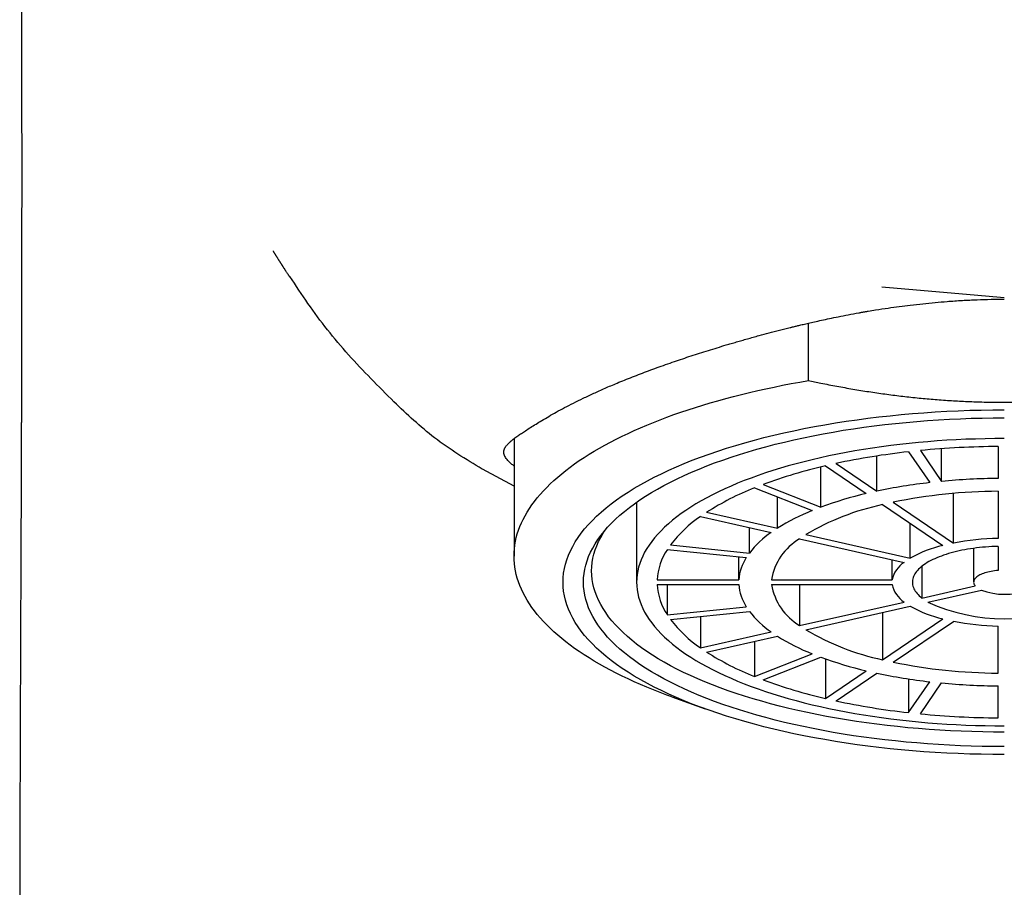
# Model space of a CAD drawing. Header units: millimetres. Extents: x 8 to 663, y 12 to 489.
# Tile 28 of 44: x 322 to 346, y 404 to 426. Entities that reach past the tile are written whole.
import ezdxf

# ---------------------------------------------------------------- set-up
doc = ezdxf.new("R2010")
doc.units = ezdxf.units.MM

msp = doc.modelspace()

# ---------------------------------------------------------------- linework, layer by layer
at = {"color": 7, "linetype": 'Continuous', "lineweight": 30}
for p, q in [((341.243, 416.783), (341.243, 418.189)), ((334.039, 415.361), (334.039, 412.485)), ((343.695, 415.04), (344.213, 414.285)), ((343.985, 415.07), (344.502, 414.315)), ((344.502, 414.315), (344.502, 415.114)), ((345.889, 415.168), (345.889, 414.387)), ((341.92, 414.753), (342.92, 414.076)), ((342.92, 414.076), (342.92, 414.937)), ((334.039, 414.2), (333.264, 414.613)), ((341.55, 413.684), (341.55, 414.668)), ((341.66, 414.694), (342.66, 414.017)), ((339.924, 414.154), (341.338, 413.602)), ((340.136, 414.237), (341.55, 413.684)), ((345.889, 414.074), (345.889, 412.921)), ((337.039, 413.805), (337.039, 411.848)), ((340.487, 413.168), (340.487, 413.934)), ((343.32, 413.805), (344.796, 412.806)), ((344.796, 412.806), (344.796, 414.021)), ((338.754, 413.559), (340.487, 413.168)), ((343.06, 413.746), (344.536, 412.748)), ((338.604, 413.457), (340.337, 413.066)), ((339.801, 412.561), (339.801, 413.187)), ((343.736, 412.435), (343.736, 413.289)), ((341.03, 412.91), (343.586, 412.333)), ((341.18, 413.012), (343.736, 412.435)), ((337.791, 412.65), (339.724, 412.448)), ((337.869, 412.764), (339.801, 412.561)), ((345.289, 412.677), (345.289, 411.848)), ((345.889, 412.725), (345.889, 412.135)), ((339.541, 411.906), (339.541, 412.467)), ((343.293, 411.906), (343.293, 412.399)), ((344.02, 412.235), (344.02, 411.46)), ((337.541, 411.906), (339.541, 411.906)), ((340.341, 411.906), (343.293, 411.906)), ((337.541, 411.789), (339.541, 411.789)), ((337.791, 411.789), (337.791, 411.045)), ((340.341, 411.789), (343.293, 411.789)), ((341.03, 411.789), (341.03, 410.785)), ((344.02, 411.46), (345.328, 411.755)), ((344.17, 411.358), (345.478, 411.653)), ((337.791, 411.045), (339.724, 411.247)), ((341.03, 410.785), (343.586, 411.362)), ((341.18, 410.684), (343.736, 411.26)), ((337.869, 410.932), (339.801, 411.134)), ((338.604, 411.009), (338.604, 410.238)), ((343.06, 411.108), (343.06, 409.949)), ((343.06, 409.949), (344.536, 410.948)), ((343.32, 409.89), (344.796, 410.889)), ((345.889, 409.621), (345.889, 410.775)), ((338.604, 410.238), (340.337, 410.629)), ((338.754, 410.137), (340.487, 410.527)), ((339.924, 410.4), (339.924, 409.541)), ((339.924, 409.541), (341.338, 410.094)), ((340.136, 409.458), (341.55, 410.011)), ((341.66, 409.971), (341.66, 409.001)), ((341.66, 409.001), (342.66, 409.678)), ((341.92, 408.943), (342.92, 409.619)), ((343.695, 409.479), (343.695, 408.655)), ((343.695, 408.655), (344.213, 409.41)), ((343.985, 408.625), (344.502, 409.38)), ((345.889, 408.527), (345.889, 409.309)), ((337.905, 409.038), (338.719, 408.745))]:
    msp.add_line(p, q, dxfattribs=at)
at = {"color": 7, "linetype": 'Continuous', "lineweight": 30, "flags": 128}
for points in [[(337.905, 409.038), (337.781, 409.084), (337.614, 409.147), (337.45, 409.211), (337.29, 409.276), (337.133, 409.343), (336.979, 409.411), (336.829, 409.48), (336.682, 409.55), (336.538, 409.621), (336.399, 409.694), (336.262, 409.767), (336.13, 409.841), (336.001, 409.916), (335.875, 409.993), (335.754, 410.07), (335.637, 410.148), (335.523, 410.227), (335.413, 410.307), (335.307, 410.388), (335.206, 410.469), (335.108, 410.551), (335.014, 410.634), (334.925, 410.718), (334.839, 410.802), (334.758, 410.887), (334.681, 410.972), (334.609, 411.058), (334.54, 411.145), (334.476, 411.232), (334.416, 411.32), (334.361, 411.408), (334.31, 411.496), (334.263, 411.585), (334.22, 411.674), (334.182, 411.763), (334.149, 411.853), (334.12, 411.943), (334.095, 412.033), (334.075, 412.123), (334.059, 412.214), (334.048, 412.304), (334.042, 412.395), (334.039, 412.485), (334.042, 412.576), (334.048, 412.667), (334.059, 412.757), (334.075, 412.848), (334.095, 412.938), (334.12, 413.028), (334.149, 413.118), (334.182, 413.207), (334.22, 413.297), (334.263, 413.386), (334.31, 413.475), (334.361, 413.563), (334.416, 413.651), (334.476, 413.739), (334.54, 413.826), (334.609, 413.912), (334.681, 413.998), (334.758, 414.084), (334.839, 414.169), (334.925, 414.253), (335.014, 414.337), (335.108, 414.42), (335.206, 414.502), (335.307, 414.583), (335.413, 414.664), (335.523, 414.744), (335.637, 414.823), (335.754, 414.901), (335.875, 414.978), (336.001, 415.054), (336.13, 415.13), (336.262, 415.204), (336.399, 415.277), (336.538, 415.35), (336.682, 415.421), (336.829, 415.491), (336.979, 415.56), (337.133, 415.628), (337.29, 415.694), (337.45, 415.76), (337.614, 415.824), (337.781, 415.887), (337.95, 415.949), (338.123, 416.009), (338.299, 416.068), (338.478, 416.126), (338.659, 416.183), (338.843, 416.238), (339.03, 416.291), (339.22, 416.343), (339.412, 416.394), (339.607, 416.444), (339.804, 416.491), (340.003, 416.538), (340.204, 416.583), (340.408, 416.626), (340.614, 416.668), (340.822, 416.708), (341.032, 416.746), (341.243, 416.783)], [(346.039, 407.628), (345.757, 407.629), (345.474, 407.634), (345.192, 407.641), (344.91, 407.651), (344.63, 407.664), (344.35, 407.68), (344.071, 407.698), (343.794, 407.72), (343.518, 407.744), (343.244, 407.772), (342.972, 407.802), (342.702, 407.834), (342.434, 407.87), (342.169, 407.908), (341.906, 407.949), (341.647, 407.993), (341.39, 408.039), (341.136, 408.088), (340.886, 408.139), (340.639, 408.193), (340.396, 408.25), (340.157, 408.309), (339.922, 408.37), (339.691, 408.434), (339.465, 408.5), (339.243, 408.568), (339.025, 408.639), (338.813, 408.712), (338.605, 408.787), (338.403, 408.864), (338.205, 408.943), (338.013, 409.024), (337.827, 409.107), (337.646, 409.192), (337.471, 409.279), (337.302, 409.367), (337.139, 409.457), (336.982, 409.549), (336.831, 409.643), (336.686, 409.738), (336.548, 409.834), (336.416, 409.932), (336.291, 410.031), (336.173, 410.131), (336.061, 410.233), (335.957, 410.335), (335.859, 410.439), (335.768, 410.544), (335.684, 410.649), (335.607, 410.755), (335.538, 410.863), (335.475, 410.97), (335.42, 411.079), (335.372, 411.188), (335.332, 411.297), (335.298, 411.407), (335.273, 411.517), (335.254, 411.627), (335.243, 411.737), (335.239, 411.848), (335.243, 411.958), (335.254, 412.068), (335.273, 412.179), (335.298, 412.289), (335.332, 412.398), (335.372, 412.508), (335.42, 412.617), (335.475, 412.725), (335.538, 412.833), (335.607, 412.94), (335.684, 413.046), (335.768, 413.152), (335.859, 413.256), (335.957, 413.36), (336.061, 413.463), (336.173, 413.564), (336.291, 413.664), (336.416, 413.763), (336.548, 413.861), (336.686, 413.958), (336.831, 414.053), (336.982, 414.146), (337.139, 414.238), (337.302, 414.328), (337.471, 414.417), (337.646, 414.503), (337.827, 414.588), (338.013, 414.671), (338.205, 414.752), (338.403, 414.832), (338.605, 414.909), (338.813, 414.984), (339.025, 415.056), (339.243, 415.127), (339.465, 415.196), (339.691, 415.262), (339.922, 415.325), (340.157, 415.387), (340.396, 415.446), (340.639, 415.502), (340.886, 415.556), (341.136, 415.608), (341.39, 415.656), (341.647, 415.703), (341.906, 415.746), (342.169, 415.787), (342.434, 415.825), (342.702, 415.861), (342.972, 415.894), (343.244, 415.924), (343.518, 415.951), (343.794, 415.975), (344.071, 415.997), (344.35, 416.016), (344.63, 416.031), (344.91, 416.044), (345.192, 416.055), (345.474, 416.062), (345.757, 416.066), (346.039, 416.068)], [(346.039, 407.823), (345.77, 407.824), (345.5, 407.829), (345.231, 407.836), (344.963, 407.845), (344.695, 407.858), (344.428, 407.873), (344.162, 407.891), (343.898, 407.911), (343.635, 407.934), (343.373, 407.96), (343.114, 407.989), (342.856, 408.02), (342.601, 408.054), (342.348, 408.09), (342.098, 408.129), (341.85, 408.171), (341.605, 408.215), (341.363, 408.262), (341.125, 408.311), (340.889, 408.362), (340.658, 408.416), (340.43, 408.472), (340.205, 408.531), (339.985, 408.592), (339.769, 408.655), (339.557, 408.72), (339.35, 408.787), (339.147, 408.857), (338.949, 408.928), (338.756, 409.002), (338.568, 409.077), (338.385, 409.155), (338.207, 409.234), (338.035, 409.315), (337.868, 409.398), (337.706, 409.482), (337.551, 409.568), (337.401, 409.656), (337.257, 409.745), (337.119, 409.835), (336.988, 409.927), (336.862, 410.021), (336.743, 410.115), (336.63, 410.211), (336.523, 410.308), (336.423, 410.405), (336.33, 410.504), (336.243, 410.604), (336.163, 410.705), (336.09, 410.806), (336.024, 410.908), (335.964, 411.011), (335.912, 411.114), (335.866, 411.218), (335.827, 411.322), (335.796, 411.427), (335.771, 411.532), (335.753, 411.637), (335.743, 411.742), (335.739, 411.848), (335.743, 411.953), (335.753, 412.058), (335.771, 412.163), (335.796, 412.268), (335.827, 412.373), (335.866, 412.477), (335.912, 412.581), (335.964, 412.684), (336.024, 412.787), (336.09, 412.889), (336.163, 412.991), (336.243, 413.091), (336.33, 413.191), (336.423, 413.29), (336.523, 413.388), (336.63, 413.485), (336.743, 413.58), (336.862, 413.675), (336.988, 413.768), (337.119, 413.86), (337.257, 413.95), (337.401, 414.04), (337.551, 414.127), (337.706, 414.213), (337.868, 414.298), (338.035, 414.38), (338.207, 414.461), (338.385, 414.541), (338.568, 414.618), (338.756, 414.693), (338.949, 414.767), (339.147, 414.838), (339.35, 414.908), (339.557, 414.975), (339.769, 415.041), (339.985, 415.104), (340.205, 415.164), (340.43, 415.223), (340.658, 415.279), (340.889, 415.333), (341.125, 415.384), (341.363, 415.434), (341.605, 415.48), (341.85, 415.524), (342.098, 415.566), (342.348, 415.605), (342.601, 415.641), (342.856, 415.675), (343.114, 415.706), (343.373, 415.735), (343.635, 415.761), (343.898, 415.784), (344.162, 415.805), (344.428, 415.823), (344.695, 415.838), (344.963, 415.85), (345.231, 415.86), (345.5, 415.867), (345.77, 415.871), (346.039, 415.872)], [(346.039, 415.364), (345.804, 415.363), (345.568, 415.359), (345.333, 415.353), (345.099, 415.345), (344.865, 415.334), (344.631, 415.321), (344.399, 415.305), (344.168, 415.287), (343.938, 415.267), (343.71, 415.244), (343.483, 415.219), (343.258, 415.192), (343.035, 415.163), (342.814, 415.131), (342.595, 415.097), (342.379, 415.06), (342.165, 415.022), (341.953, 414.981), (341.745, 414.938), (341.539, 414.893), (341.337, 414.846), (341.138, 414.797), (340.942, 414.746), (340.749, 414.693), (340.56, 414.638), (340.375, 414.581), (340.194, 414.522), (340.017, 414.461), (339.844, 414.398), (339.675, 414.334), (339.511, 414.268), (339.351, 414.201), (339.196, 414.131), (339.045, 414.061), (338.899, 413.988), (338.758, 413.915), (338.622, 413.839), (338.491, 413.763), (338.366, 413.685), (338.245, 413.606), (338.13, 413.526), (338.02, 413.444), (337.916, 413.362), (337.817, 413.278), (337.724, 413.193), (337.637, 413.108), (337.556, 413.021), (337.48, 412.934), (337.41, 412.846), (337.346, 412.758), (337.288, 412.669), (337.236, 412.579), (337.19, 412.488), (337.15, 412.398), (337.116, 412.307), (337.089, 412.215), (337.067, 412.124), (337.052, 412.032), (337.042, 411.94), (337.039, 411.848), (337.042, 411.756), (337.052, 411.664), (337.067, 411.572), (337.089, 411.48), (337.116, 411.389), (337.15, 411.298), (337.19, 411.207), (337.236, 411.117), (337.288, 411.027), (337.346, 410.937), (337.41, 410.849), (337.48, 410.761), (337.556, 410.674), (337.637, 410.587), (337.724, 410.502), (337.817, 410.417), (337.916, 410.334), (338.02, 410.251), (338.13, 410.17), (338.245, 410.089), (338.366, 410.01), (338.491, 409.932), (338.622, 409.856), (338.758, 409.781), (338.899, 409.707), (339.045, 409.635), (339.196, 409.564), (339.351, 409.495), (339.511, 409.427), (339.675, 409.361), (339.844, 409.297), (340.017, 409.234), (340.194, 409.174), (340.375, 409.115), (340.56, 409.058), (340.749, 409.003), (340.942, 408.95), (341.138, 408.898), (341.337, 408.849), (341.539, 408.802), (341.745, 408.757), (341.953, 408.714), (342.165, 408.674), (342.379, 408.635), (342.595, 408.599), (342.814, 408.565), (343.035, 408.533), (343.258, 408.503), (343.483, 408.476), (343.71, 408.451), (343.938, 408.428), (344.168, 408.408), (344.399, 408.39), (344.631, 408.374), (344.865, 408.361), (345.099, 408.35), (345.333, 408.342), (345.568, 408.336), (345.804, 408.332), (346.039, 408.331)], [(346.039, 408.177), (345.775, 408.179), (345.511, 408.183), (345.247, 408.19), (344.984, 408.199), (344.721, 408.211), (344.459, 408.226), (344.199, 408.243), (343.939, 408.264), (343.682, 408.286), (343.425, 408.312), (343.171, 408.34), (342.918, 408.371), (342.668, 408.404), (342.42, 408.44), (342.174, 408.478), (341.931, 408.519), (341.691, 408.562), (341.454, 408.608), (341.22, 408.656), (340.989, 408.706), (340.762, 408.759), (340.538, 408.814), (340.319, 408.871), (340.103, 408.931), (339.891, 408.993), (339.683, 409.057), (339.48, 409.123), (339.281, 409.191), (339.087, 409.261), (338.898, 409.333), (338.713, 409.407), (338.534, 409.483), (338.359, 409.561), (338.19, 409.64), (338.026, 409.721), (337.868, 409.804), (337.716, 409.889), (337.569, 409.974), (337.428, 410.062), (337.292, 410.151), (337.163, 410.241), (337.04, 410.332), (336.923, 410.425), (336.813, 410.519), (336.708, 410.614), (336.61, 410.71), (336.519, 410.806), (336.434, 410.904), (336.355, 411.003), (336.283, 411.102), (336.218, 411.203), (336.16, 411.303), (336.108, 411.405), (336.064, 411.506), (336.026, 411.609), (335.995, 411.711), (335.97, 411.814), (335.953, 411.917), (335.943, 412.02), (335.939, 412.124), (335.943, 412.227), (335.953, 412.33), (335.97, 412.433), (335.995, 412.536), (336.026, 412.639), (336.064, 412.741), (336.108, 412.843), (336.16, 412.944), (336.218, 413.045), (336.262, 413.114)], [(345.889, 412.725), (345.812, 412.722), (345.735, 412.719), (345.659, 412.714), (345.583, 412.708), (345.507, 412.702), (345.432, 412.694), (345.358, 412.686), (345.285, 412.676), (345.212, 412.665), (345.141, 412.654), (345.07, 412.641), (345.001, 412.628), (344.933, 412.613), (344.866, 412.598), (344.801, 412.582), (344.737, 412.565), (344.675, 412.547), (344.614, 412.528), (344.555, 412.508), (344.498, 412.488), (344.442, 412.467), (344.389, 412.445), (344.337, 412.423), (344.288, 412.399), (344.24, 412.375), (344.195, 412.351), (344.151, 412.326), (344.11, 412.3), (344.072, 412.274), (344.035, 412.247), (344.001, 412.22), (343.97, 412.193), (343.941, 412.165), (343.914, 412.136), (343.89, 412.107), (343.868, 412.078), (343.849, 412.049), (343.833, 412.02), (343.819, 411.99), (343.808, 411.96), (343.799, 411.93), (343.793, 411.9), (343.79, 411.869), (343.789, 411.839), (343.791, 411.809), (343.796, 411.779), (343.804, 411.749), (343.814, 411.719), (343.826, 411.689), (343.842, 411.659), (343.86, 411.63), (343.88, 411.601), (343.903, 411.572), (343.929, 411.543), (343.957, 411.515), (343.987, 411.487), (344.02, 411.46)], [(345.889, 412.135), (345.845, 412.131), (345.802, 412.126), (345.759, 412.12), (345.718, 412.112), (345.677, 412.104), (345.638, 412.095), (345.601, 412.085), (345.565, 412.075), (345.531, 412.063), (345.498, 412.051), (345.468, 412.038), (345.44, 412.024), (345.414, 412.009), (345.39, 411.994), (345.368, 411.979), (345.349, 411.963), (345.333, 411.946), (345.319, 411.929), (345.308, 411.912), (345.299, 411.895), (345.293, 411.877), (345.29, 411.859), (345.289, 411.842), (345.292, 411.824), (345.297, 411.806), (345.304, 411.789), (345.315, 411.772), (345.328, 411.755)]]:
    msp.add_lwpolyline(points, dxfattribs=at)
at = {"color": 7, "linetype": 'Continuous', "lineweight": 30}
for centre, radius, start, end in [((345.643, 397.373), 17.774, 96.2942, 102.0926), ((346.026, 393.952), 21.217, 90.3686, 95.5208), ((344.428, 402.692), 12.317, 102.9862, 110.3932), ((345.736, 400.776), 13.594, 96.4332, 101.9535), ((346.029, 398.161), 16.227, 90.4921, 95.3974), ((342.462, 407.724), 6.914, 111.5391, 122.4323), ((345.969, 400.91), 13.164, 90.3464, 101.6073), ((344.806, 404.844), 9.421, 103.1642, 110.2152), ((343.303, 408.691), 5.289, 111.802, 122.1693), ((344.372, 407.614), 6.271, 102.0774, 120.6069), ((340.384, 410.835), 3.169, 124.154, 142.504), ((341.713, 411.071), 2.425, 124.5993, 142.0587), ((341.757, 411.673), 1.435, 120.458, 170.6601), ((346.003, 406.553), 6.369, 91.0271, 100.9267), ((339.047, 411.813), 1.509, 146.297, 176.4617), ((345.229, 409.796), 3.032, 103.1979, 119.4863), ((340.691, 411.82), 1.154, 147.027, 175.7317), ((343.965, 411.76), 0.687, 123.4117, 167.7065), ((339.047, 411.882), 1.509, 183.5383, 213.703), ((340.691, 411.875), 1.154, 184.2683, 212.973), ((341.766, 412.028), 1.444, 189.5178, 239.364), ((343.97, 411.939), 0.694, 192.5193, 236.3625), ((346.039, 413.152), 1.601, 249.4686, 290.5314), ((345.237, 413.922), 3.056, 240.5775, 256.7382), ((346.039, 415.447), 4.496, 245.4313, 294.5687), ((340.384, 412.861), 3.169, 217.496, 235.846), ((341.713, 412.625), 2.425, 217.9413, 235.4007), ((344.385, 416.114), 6.306, 239.4444, 257.8713), ((346.005, 417.158), 6.384, 259.0852, 268.961), ((343.303, 415.004), 5.289, 237.8307, 248.198), ((342.462, 415.972), 6.914, 237.5677, 248.4609), ((344.806, 418.852), 9.421, 249.7848, 256.8358), ((345.971, 422.808), 13.187, 258.4022, 269.644), ((344.428, 421.003), 12.317, 249.6068, 257.0138), ((345.736, 422.919), 13.594, 258.0465, 263.5668), ((346.029, 425.535), 16.227, 264.6026, 269.5079), ((345.643, 426.322), 17.774, 257.9074, 263.7058), ((346.026, 429.743), 21.217, 264.4792, 269.6314)]:
    msp.add_arc(centre, radius, start, end, dxfattribs=at)
for points, knots in [([(321.94, 434.649), (321.94, 434.571), (321.942, 434.418), (321.944, 434.193), (321.946, 433.977), (321.947, 433.77), (321.949, 433.572), (321.95, 433.383), (321.952, 433.208), (321.953, 433.046), (321.954, 432.897), (321.955, 432.755), (321.956, 432.622), (321.957, 432.496), (321.957, 432.375), (321.958, 432.258), (321.959, 432.148), (321.96, 432.046), (321.96, 431.954), (321.961, 431.871), (321.961, 431.798), (321.962, 431.725), (321.962, 431.652), (321.962, 431.574), (321.963, 431.497), (321.963, 431.433), (321.964, 431.382), (321.964, 431.346), (321.964, 431.314), (321.964, 431.287), (321.964, 431.266), (321.964, 431.248), (321.965, 431.228), (321.965, 431.199), (321.965, 431.16), (321.965, 431.11), (321.965, 431.052), (321.966, 430.986), (321.966, 430.911), (321.967, 430.828), (321.967, 430.738), (321.968, 430.642), (321.968, 430.543), (321.969, 430.439), (321.969, 430.32), (321.97, 430.185), (321.971, 430.031), (321.971, 429.901), (321.972, 429.795), (321.972, 429.717), (321.973, 429.642), (321.973, 429.575), (321.973, 429.52), (321.973, 429.476), (321.973, 429.443), (321.974, 429.417), (321.974, 429.395), (321.974, 429.375), (321.974, 429.351), (321.974, 429.32), (321.974, 429.28), (321.974, 429.232), (321.975, 429.178), (321.975, 429.119), (321.975, 429.055), (321.975, 428.988), (321.976, 428.921), (321.976, 428.856), (321.976, 428.791), (321.976, 428.693), (321.977, 428.563), (321.977, 428.417), (321.978, 428.294), (321.978, 428.191), (321.979, 428.093), (321.979, 428.003), (321.979, 427.927), (321.979, 427.865), (321.98, 427.816), (321.98, 427.77), (321.98, 427.734), (321.98, 427.707), (321.98, 427.687), (321.98, 427.665), (321.98, 427.637), (321.98, 427.604), (321.98, 427.567), (321.98, 427.526), (321.981, 427.482), (321.981, 427.437), (321.981, 427.395), (321.981, 427.337), (321.981, 427.267), (321.981, 427.192), (321.982, 427.128), (321.982, 427.07), (321.982, 427.021), (321.982, 426.981), (321.982, 426.953), (321.982, 426.929), (321.982, 426.911), (321.982, 426.897), (321.982, 426.882), (321.982, 426.861), (321.982, 426.834), (321.982, 426.8), (321.983, 426.759), (321.983, 426.712), (321.983, 426.659), (321.983, 426.601), (321.983, 426.539), (321.983, 426.481), (321.983, 426.428), (321.984, 426.38), (321.984, 426.331), (321.984, 426.28), (321.984, 426.228), (321.984, 426.184), (321.984, 426.151), (321.984, 426.132), (321.984, 426.118), (321.984, 426.107), (321.984, 426.097), (321.984, 426.084), (321.984, 426.066), (321.984, 426.043), (321.984, 426.014), (321.984, 425.98), (321.985, 425.927), (321.985, 425.858), (321.985, 425.777), (321.985, 425.703), (321.985, 425.635), (321.985, 425.57), (321.985, 425.516), (321.985, 425.472), (321.986, 425.44), (321.986, 425.409), (321.986, 425.382), (321.986, 425.362), (321.986, 425.346), (321.986, 425.33), (321.986, 425.31), (321.986, 425.285), (321.986, 425.255), (321.986, 425.219), (321.986, 425.179), (321.986, 425.064), (321.986, 424.945), (321.987, 424.823), (321.987, 424.773), (321.987, 424.727), (321.987, 424.688), (321.987, 424.659), (321.987, 424.638), (321.987, 424.623), (321.987, 424.606), (321.987, 424.585), (321.987, 424.544), (321.987, 424.485), (321.987, 424.411), (321.987, 424.337), (321.987, 424.261), (321.987, 424.198), (321.987, 424.146), (321.987, 424.108), (321.988, 424.069), (321.988, 424.032), (321.988, 423.998), (321.988, 423.97), (321.988, 423.949), (321.988, 423.933), (321.988, 423.919), (321.988, 423.903), (321.988, 423.881), (321.988, 423.853), (321.988, 423.82), (321.988, 423.782), (321.988, 423.724), (321.988, 423.65), (321.988, 423.559), (321.988, 423.471), (321.988, 423.386), (321.988, 423.318), (321.988, 423.264), (321.988, 423.224), (321.988, 423.186), (321.988, 423.146), (321.988, 423.098), (321.988, 423.044), (321.988, 422.984), (321.988, 422.911), (321.988, 422.825), (321.989, 422.75), (321.989, 422.695), (321.989, 422.665), (321.989, 422.639), (321.989, 422.617), (321.989, 422.6), (321.989, 422.585), (321.989, 422.569), (321.989, 422.55), (321.989, 422.525), (321.989, 422.495), (321.989, 422.462), (321.989, 422.403), (321.989, 422.321), (321.989, 422.22), (321.989, 422.125), (321.989, 422.051), (321.989, 421.997), (321.989, 421.962), (321.989, 421.934), (321.989, 421.909), (321.989, 421.882), (321.989, 421.847), (321.989, 421.803), (321.989, 421.75), (321.989, 421.692), (321.989, 421.637), (321.989, 421.588), (321.989, 421.545), (321.989, 421.501), (321.989, 421.456), (321.989, 421.411), (321.989, 421.372), (321.989, 421.339), (321.989, 421.314), (321.989, 421.291), (321.989, 421.265), (321.989, 421.233), (321.989, 421.196), (321.989, 421.155), (321.989, 421.114), (321.989, 421.074), (321.989, 421.038), (321.988, 421.01), (321.988, 420.99), (321.988, 420.974), (321.988, 420.956), (321.988, 420.932), (321.988, 420.904), (321.988, 420.874), (321.988, 420.839), (321.988, 420.798), (321.988, 420.754), (321.988, 420.716), (321.988, 420.686), (321.988, 420.665), (321.988, 420.648), (321.988, 420.628), (321.988, 420.602), (321.988, 420.569), (321.988, 420.53), (321.988, 420.487), (321.988, 420.445), (321.988, 420.411), (321.988, 420.385), (321.988, 420.367), (321.988, 420.351), (321.988, 420.335), (321.988, 420.313), (321.988, 420.281), (321.988, 420.243), (321.988, 420.204), (321.988, 420.169), (321.988, 420.138), (321.988, 420.113), (321.988, 420.091), (321.988, 420.069), (321.988, 420.041), (321.988, 420.009), (321.988, 419.974), (321.988, 419.938), (321.988, 419.904), (321.988, 419.872), (321.988, 419.842), (321.988, 419.816), (321.988, 419.794), (321.988, 419.775), (321.988, 419.754), (321.988, 419.724), (321.987, 419.686), (321.987, 419.641), (321.987, 419.592), (321.987, 419.545), (321.987, 419.505), (321.987, 419.475), (321.987, 419.452), (321.987, 419.431), (321.987, 419.407), (321.987, 419.381), (321.987, 419.35), (321.987, 419.315), (321.987, 419.275), (321.987, 419.236), (321.987, 419.202), (321.987, 419.176), (321.987, 419.152), (321.987, 419.129), (321.987, 419.084), (321.987, 419.019), (321.987, 418.935), (321.986, 418.855), (321.986, 418.78), (321.986, 418.707), (321.986, 418.631), (321.986, 418.549), (321.986, 418.481), (321.986, 418.427), (321.986, 418.391), (321.986, 418.356), (321.986, 418.321), (321.986, 418.282), (321.985, 418.239), (321.985, 418.196), (321.985, 418.158), (321.985, 418.125), (321.985, 418.096), (321.985, 418.072), (321.985, 418.05), (321.985, 418.026), (321.985, 417.996), (321.985, 417.959), (321.985, 417.92), (321.985, 417.884), (321.985, 417.853), (321.985, 417.826), (321.985, 417.803), (321.985, 417.779), (321.985, 417.75), (321.984, 417.718), (321.984, 417.683), (321.984, 417.647), (321.984, 417.61), (321.984, 417.574), (321.984, 417.538), (321.984, 417.508), (321.984, 417.476), (321.984, 417.438), (321.984, 417.39), (321.984, 417.335), (321.984, 417.28), (321.983, 417.231), (321.983, 417.19), (321.983, 417.154), (321.983, 417.118), (321.983, 417.078), (321.983, 417.034), (321.983, 416.989), (321.983, 416.941), (321.983, 416.892), (321.983, 416.843), (321.982, 416.794), (321.982, 416.752), (321.982, 416.715), (321.982, 416.675), (321.982, 416.628), (321.982, 416.576), (321.982, 416.525), (321.982, 416.478), (321.982, 416.438), (321.981, 416.408), (321.981, 416.383), (321.981, 416.359), (321.981, 416.331), (321.981, 416.297), (321.981, 416.263), (321.981, 416.23), (321.981, 416.2), (321.981, 416.174), (321.981, 416.151), (321.981, 416.133), (321.981, 416.115), (321.981, 416.086), (321.98, 416.046), (321.98, 415.994), (321.98, 415.942), (321.98, 415.891), (321.98, 415.842), (321.98, 415.793), (321.98, 415.742), (321.979, 415.688), (321.979, 415.631), (321.979, 415.57), (321.979, 415.513), (321.979, 415.462), (321.979, 415.419), (321.979, 415.386), (321.978, 415.36), (321.978, 415.34), (321.978, 415.316), (321.978, 415.278), (321.978, 415.228), (321.978, 415.172), (321.978, 415.126), (321.978, 415.086), (321.977, 415.043), (321.977, 414.991), (321.977, 414.927), (321.977, 414.861), (321.977, 414.797), (321.976, 414.74), (321.976, 414.685), (321.976, 414.634), (321.976, 414.586), (321.976, 414.542), (321.976, 414.496), (321.975, 414.451), (321.975, 414.408), (321.975, 414.369), (321.975, 414.336), (321.975, 414.306), (321.975, 414.273), (321.975, 414.236), (321.975, 414.197), (321.974, 414.161), (321.974, 414.128), (321.974, 414.098), (321.974, 414.071), (321.974, 414.043), (321.974, 414.01), (321.974, 413.977), (321.974, 413.945), (321.974, 413.914), (321.973, 413.879), (321.973, 413.845), (321.973, 413.808), (321.973, 413.771), (321.973, 413.732), (321.973, 413.695), (321.973, 413.658), (321.972, 413.62), (321.972, 413.579), (321.972, 413.533), (321.972, 413.485), (321.972, 413.439), (321.972, 413.398), (321.971, 413.363), (321.971, 413.333), (321.971, 413.307), (321.971, 413.282), (321.971, 413.254), (321.971, 413.219), (321.971, 413.172), (321.97, 413.116), (321.97, 413.061), (321.97, 413.014), (321.97, 412.968), (321.97, 412.916), (321.969, 412.859), (321.969, 412.804), (321.969, 412.752), (321.969, 412.707), (321.969, 412.664), (321.969, 412.63), (321.968, 412.604), (321.968, 412.583), (321.968, 412.56), (321.968, 412.532), (321.968, 412.495), (321.968, 412.453), (321.968, 412.408), (321.968, 412.368), (321.967, 412.334), (321.967, 412.3), (321.967, 412.262), (321.967, 412.214), (321.967, 412.157), (321.966, 412.096), (321.966, 412.036), (321.966, 411.986), (321.966, 411.944), (321.966, 411.91), (321.966, 411.874), (321.965, 411.837), (321.965, 411.797), (321.965, 411.757), (321.965, 411.718), (321.965, 411.684), (321.965, 411.655), (321.965, 411.628), (321.964, 411.601), (321.964, 411.57), (321.964, 411.535), (321.964, 411.487), (321.964, 411.429), (321.963, 411.362), (321.963, 411.297), (321.963, 411.245), (321.963, 411.202), (321.963, 411.167), (321.962, 411.13), (321.962, 411.09), (321.962, 411.048), (321.962, 411.009), (321.962, 410.975), (321.962, 410.947), (321.962, 410.922), (321.962, 410.897), (321.961, 410.869), (321.961, 410.836), (321.961, 410.791), (321.961, 410.735), (321.961, 410.668), (321.96, 410.602), (321.96, 410.544), (321.96, 410.494), (321.96, 410.45), (321.96, 410.402), (321.959, 410.353), (321.959, 410.307), (321.959, 410.268), (321.959, 410.236), (321.959, 410.207), (321.959, 410.179), (321.959, 410.143), (321.958, 410.097), (321.958, 410.042), (321.958, 409.985), (321.958, 409.929), (321.957, 409.876), (321.957, 409.828), (321.957, 409.785), (321.957, 409.749), (321.957, 409.716), (321.957, 409.684), (321.957, 409.649), (321.956, 409.613), (321.956, 409.579), (321.956, 409.546), (321.956, 409.515), (321.956, 409.485), (321.956, 409.456), (321.956, 409.419), (321.956, 409.374), (321.955, 409.32), (321.955, 409.262), (321.955, 409.206), (321.955, 409.155), (321.955, 409.112), (321.954, 409.073), (321.954, 409.034), (321.954, 408.99), (321.954, 408.936), (321.954, 408.875), (321.954, 408.813), (321.953, 408.758), (321.953, 408.71), (321.953, 408.67), (321.953, 408.629), (321.953, 408.588), (321.953, 408.543), (321.952, 408.499), (321.952, 408.457), (321.952, 408.419), (321.952, 408.383), (321.952, 408.345), (321.952, 408.302), (321.952, 408.252), (321.951, 408.197), (321.951, 408.14), (321.951, 408.085), (321.951, 408.034), (321.951, 407.987), (321.951, 407.945), (321.95, 407.905), (321.95, 407.865), (321.95, 407.82), (321.95, 407.772), (321.95, 407.721), (321.95, 407.665), (321.949, 407.606), (321.949, 407.546), (321.949, 407.487), (321.949, 407.43), (321.949, 407.37), (321.949, 407.284), (321.948, 407.171), (321.948, 407.035), (321.947, 406.901), (321.947, 406.773), (321.947, 406.646), (321.946, 406.52), (321.946, 406.417), (321.946, 406.337), (321.946, 406.282), (321.946, 406.223), (321.946, 406.163), (321.945, 406.102), (321.945, 406.042), (321.945, 405.996), (321.945, 405.962), (321.945, 405.939), (321.945, 405.915), (321.945, 405.891), (321.945, 405.867), (321.945, 405.844), (321.945, 405.815), (321.945, 405.782), (321.945, 405.744), (321.945, 405.707), (321.944, 405.652), (321.944, 405.577), (321.944, 405.485), (321.944, 405.393), (321.944, 405.302), (321.944, 405.212), (321.943, 405.136), (321.943, 405.071), (321.943, 405.017), (321.943, 404.96), (321.943, 404.905), (321.943, 404.849), (321.943, 404.793), (321.943, 404.721), (321.943, 404.636), (321.943, 404.544), (321.942, 404.453), (321.942, 404.363), (321.942, 404.269), (321.942, 404.175), (321.942, 404.08), (321.942, 403.986), (321.942, 403.892), (321.942, 403.798), (321.942, 403.704), (321.942, 403.61), (321.941, 403.517), (321.941, 403.423), (321.941, 403.33), (321.941, 403.252), (321.941, 403.189), (321.941, 403.142), (321.941, 403.095), (321.941, 403.049), (321.941, 403.003), (321.941, 402.958), (321.941, 402.917), (321.941, 402.882), (321.941, 402.853), (321.941, 402.824), (321.941, 402.795), (321.941, 402.771), (321.941, 402.751), (321.941, 402.735), (321.941, 402.719), (321.941, 402.7), (321.941, 402.674), (321.941, 402.638), (321.941, 402.612), (321.941, 402.597)], [0, 0, 0, 0, 0.007318, 0.014354, 0.021106, 0.027576, 0.033761, 0.039661, 0.045276, 0.050172, 0.054827, 0.05924, 0.063413, 0.067343, 0.071031, 0.074777, 0.078234, 0.081402, 0.08428, 0.086868, 0.089165, 0.091172, 0.093617, 0.096042, 0.098462, 0.100878, 0.102062, 0.103232, 0.104247, 0.105065, 0.105686, 0.106214, 0.106835, 0.107555, 0.108883, 0.110455, 0.112269, 0.114325, 0.116675, 0.119277, 0.122118, 0.1251, 0.128207, 0.131437, 0.134792, 0.139363, 0.144146, 0.149143, 0.151573, 0.154051, 0.15647, 0.158581, 0.160374, 0.161623, 0.16265, 0.163468, 0.164131, 0.164675, 0.165343, 0.166353, 0.167604, 0.169096, 0.17083, 0.172651, 0.174678, 0.176802, 0.178888, 0.180938, 0.182951, 0.184928, 0.190172, 0.195136, 0.198511, 0.201742, 0.2048, 0.207623, 0.210209, 0.211878, 0.213431, 0.214867, 0.216153, 0.216833, 0.21741, 0.218022, 0.218881, 0.21999, 0.221106, 0.222395, 0.223822, 0.225215, 0.226551, 0.22783, 0.230619, 0.23309, 0.234835, 0.236643, 0.238527, 0.239442, 0.240363, 0.241128, 0.241686, 0.242035, 0.242477, 0.243119, 0.24397, 0.245028, 0.246295, 0.24777, 0.249446, 0.251261, 0.253203, 0.255273, 0.256698, 0.258177, 0.259712, 0.261301, 0.262945, 0.264597, 0.265408, 0.266019, 0.26643, 0.266697, 0.267022, 0.267422, 0.267896, 0.268671, 0.269588, 0.270646, 0.271832, 0.274575, 0.277099, 0.279403, 0.281487, 0.283474, 0.285536, 0.286535, 0.287551, 0.28857, 0.289422, 0.290056, 0.29048, 0.290925, 0.291539, 0.292323, 0.293278, 0.294402, 0.295685, 0.297001, 0.305186, 0.306806, 0.30842, 0.309891, 0.311105, 0.312061, 0.312631, 0.313042, 0.31349, 0.314155, 0.315038, 0.317376, 0.319682, 0.32195, 0.324272, 0.326765, 0.327917, 0.329101, 0.330319, 0.331557, 0.332641, 0.333501, 0.33416, 0.334618, 0.334967, 0.33547, 0.33615, 0.337007, 0.33804, 0.339251, 0.340554, 0.343475, 0.346177, 0.349107, 0.351734, 0.354088, 0.355512, 0.356754, 0.357837, 0.359088, 0.36056, 0.362253, 0.364153, 0.366229, 0.369082, 0.372212, 0.373252, 0.374218, 0.375032, 0.375694, 0.376204, 0.37664, 0.377092, 0.377703, 0.378473, 0.379403, 0.380485, 0.381596, 0.384946, 0.388109, 0.39108, 0.393827, 0.395053, 0.396173, 0.397042, 0.397715, 0.39853, 0.399536, 0.400967, 0.402663, 0.40452, 0.406442, 0.407761, 0.409109, 0.410486, 0.411893, 0.413329, 0.414627, 0.415619, 0.416383, 0.416974, 0.417762, 0.418812, 0.420029, 0.421278, 0.422562, 0.423875, 0.425038, 0.425974, 0.426476, 0.426901, 0.427461, 0.428207, 0.429128, 0.430068, 0.430973, 0.432469, 0.433856, 0.435084, 0.436085, 0.436599, 0.437068, 0.437698, 0.43851, 0.439454, 0.440813, 0.442159, 0.443491, 0.44472, 0.445373, 0.445934, 0.446401, 0.446832, 0.447399, 0.448513, 0.449791, 0.450995, 0.452124, 0.453125, 0.453907, 0.45445, 0.455134, 0.455994, 0.457032, 0.458177, 0.459294, 0.46038, 0.461348, 0.46229, 0.463142, 0.463829, 0.464354, 0.464874, 0.465866, 0.467094, 0.468495, 0.470021, 0.47167, 0.472923, 0.473825, 0.474428, 0.475073, 0.475808, 0.476635, 0.477582, 0.478679, 0.479925, 0.481309, 0.482295, 0.483103, 0.483789, 0.484513, 0.485281, 0.487977, 0.49062, 0.493127, 0.495447, 0.497635, 0.50002, 0.502564, 0.505244, 0.506458, 0.5076, 0.508648, 0.509648, 0.51089, 0.512338, 0.513686, 0.514911, 0.515905, 0.51679, 0.51756, 0.518215, 0.518844, 0.519778, 0.521019, 0.522284, 0.523416, 0.524411, 0.525243, 0.525903, 0.526593, 0.527478, 0.528558, 0.529653, 0.53077, 0.531905, 0.533057, 0.534213, 0.535195, 0.535945, 0.53717, 0.538713, 0.540458, 0.542366, 0.543842, 0.545081, 0.546129, 0.547211, 0.548513, 0.549868, 0.551274, 0.552755, 0.554314, 0.555874, 0.55741, 0.558825, 0.559842, 0.560914, 0.562509, 0.564226, 0.565827, 0.567313, 0.568614, 0.569497, 0.570199, 0.570903, 0.571782, 0.572833, 0.574051, 0.574964, 0.575936, 0.57679, 0.577477, 0.578008, 0.578553, 0.579174, 0.580695, 0.582314, 0.583962, 0.585585, 0.587118, 0.588562, 0.590185, 0.591837, 0.593615, 0.595524, 0.597511, 0.598943, 0.600335, 0.601518, 0.602096, 0.602686, 0.603427, 0.60432, 0.606283, 0.608109, 0.609539, 0.610585, 0.611895, 0.613522, 0.615452, 0.617831, 0.619751, 0.621464, 0.623153, 0.624915, 0.626238, 0.627625, 0.62905, 0.630459, 0.631848, 0.633103, 0.634114, 0.634908, 0.635956, 0.637187, 0.638385, 0.639534, 0.640606, 0.641475, 0.642284, 0.643143, 0.644155, 0.64534, 0.646212, 0.647186, 0.648261, 0.649412, 0.650447, 0.651708, 0.65287, 0.654028, 0.655185, 0.656347, 0.657562, 0.659042, 0.660643, 0.662081, 0.66335, 0.664454, 0.665398, 0.666144, 0.66685, 0.667736, 0.668806, 0.670056, 0.672207, 0.673975, 0.675232, 0.676631, 0.678246, 0.680059, 0.681971, 0.683444, 0.684871, 0.686245, 0.687441, 0.688073, 0.68865, 0.689366, 0.690251, 0.691258, 0.692812, 0.694241, 0.695489, 0.696484, 0.697476, 0.698678, 0.700014, 0.701961, 0.703953, 0.705806, 0.707552, 0.708626, 0.709693, 0.710787, 0.711919, 0.713172, 0.714513, 0.715721, 0.716773, 0.717702, 0.718456, 0.719256, 0.720222, 0.721354, 0.722602, 0.724652, 0.726815, 0.728876, 0.730693, 0.731751, 0.732834, 0.733953, 0.73522, 0.736622, 0.737872, 0.738896, 0.739754, 0.740485, 0.741212, 0.742092, 0.743124, 0.744285, 0.74628, 0.748439, 0.750554, 0.752456, 0.753819, 0.755201, 0.756642, 0.758235, 0.75981, 0.76093, 0.761935, 0.762805, 0.763619, 0.764579, 0.76618, 0.767901, 0.769713, 0.771484, 0.773164, 0.774661, 0.77597, 0.777207, 0.778034, 0.779046, 0.780197, 0.781311, 0.782371, 0.783376, 0.784423, 0.785297, 0.786168, 0.787147, 0.788723, 0.790379, 0.79219, 0.794144, 0.795602, 0.796963, 0.798192, 0.799221, 0.800602, 0.80233, 0.804307, 0.806307, 0.80814, 0.80944, 0.810722, 0.811964, 0.813215, 0.814621, 0.81609, 0.817367, 0.818556, 0.819636, 0.820761, 0.822118, 0.823649, 0.825404, 0.827247, 0.828962, 0.830542, 0.832028, 0.833377, 0.834486, 0.835726, 0.837178, 0.838672, 0.840171, 0.84203, 0.843871, 0.845723, 0.847611, 0.849377, 0.851083, 0.853167, 0.857423, 0.861721, 0.865888, 0.869919, 0.873644, 0.877771, 0.88176, 0.883291, 0.885214, 0.886945, 0.888753, 0.89084, 0.892673, 0.894321, 0.895157, 0.89582, 0.896516, 0.897354, 0.898137, 0.898771, 0.899488, 0.900787, 0.901924, 0.903039, 0.904242, 0.907013, 0.910078, 0.912822, 0.915694, 0.918575, 0.921212, 0.922765, 0.924684, 0.926259, 0.928109, 0.929824, 0.931492, 0.933376, 0.936518, 0.939428, 0.94203, 0.94496, 0.947892, 0.950827, 0.953765, 0.956705, 0.959644, 0.962578, 0.965507, 0.968427, 0.971341, 0.97425, 0.977156, 0.980065, 0.981595, 0.982997, 0.984504, 0.986004, 0.987247, 0.9888, 0.990245, 0.991082, 0.99206, 0.99297, 0.993806, 0.994709, 0.995224, 0.995707, 0.996159, 0.99671, 0.997533, 0.99863, 1, 1, 1, 1]), ([(328.14, 419.957), (328.14, 419.957), (328.14, 419.957), (328.141, 419.955), (328.143, 419.952), (328.148, 419.943), (328.156, 419.93), (328.167, 419.913), (328.178, 419.895), (328.189, 419.877), (328.199, 419.862), (328.207, 419.848), (328.215, 419.835), (328.223, 419.823), (328.231, 419.81), (328.241, 419.795), (328.252, 419.777), (328.263, 419.759), (328.273, 419.744), (328.281, 419.731), (328.289, 419.719), (328.295, 419.709), (328.301, 419.7), (328.306, 419.691), (328.311, 419.684), (328.316, 419.676), (328.321, 419.669), (328.326, 419.661), (328.33, 419.654), (328.335, 419.646), (328.341, 419.637), (328.348, 419.626), (328.356, 419.613), (328.366, 419.599), (328.376, 419.583), (328.386, 419.567), (328.396, 419.552), (328.405, 419.538), (328.413, 419.526), (328.419, 419.516), (328.425, 419.507), (328.431, 419.498), (328.436, 419.49), (328.442, 419.482), (328.451, 419.467), (328.464, 419.447), (328.48, 419.423), (328.495, 419.4), (328.508, 419.381), (328.519, 419.365), (328.527, 419.352), (328.534, 419.342), (328.54, 419.333), (328.542, 419.329), (328.544, 419.327)], [0, 0, 0, 0, 0.011143, 0.02518, 0.055377, 0.083914, 0.110714, 0.136137, 0.162011, 0.179436, 0.196358, 0.211335, 0.224353, 0.236091, 0.249398, 0.266535, 0.286094, 0.308459, 0.322978, 0.33728, 0.349935, 0.360945, 0.371912, 0.380703, 0.389081, 0.397565, 0.406153, 0.414845, 0.422821, 0.431872, 0.442942, 0.456028, 0.471125, 0.488001, 0.508244, 0.528532, 0.548423, 0.566208, 0.582013, 0.595458, 0.607384, 0.619319, 0.631297, 0.643318, 0.655384, 0.694226, 0.735101, 0.777806, 0.821554, 0.857449, 0.89212, 0.927509, 0.964684, 1, 1, 1, 1]), ([(331.099, 416.264), (330.722, 416.641), (329.967, 417.395), (329.134, 418.44), (328.7, 419.111), (328.555, 419.335)], [0, 0, 0, 0, 0.400337, 0.800226, 1, 1, 1, 1]), ([(346.039, 418.811), (345.792, 418.832), (345.296, 418.873), (344.548, 418.938), (343.795, 419.004), (343.292, 419.05), (343.039, 419.074)], [0, 0, 0, 0, 0.247186, 0.496534, 0.747606, 1, 1, 1, 1]), ([(334.723, 415.807), (334.778, 415.84), (334.888, 415.907), (335.073, 416.012), (335.275, 416.121), (335.495, 416.234), (335.733, 416.351), (335.989, 416.472), (336.266, 416.596), (336.52, 416.705), (336.746, 416.797), (336.937, 416.873), (337.132, 416.949), (337.333, 417.025), (337.539, 417.1), (337.75, 417.175), (338.025, 417.271), (338.371, 417.387), (338.794, 417.522), (339.125, 417.623), (339.356, 417.691), (339.483, 417.729), (339.615, 417.767), (339.751, 417.806), (339.893, 417.845), (340.069, 417.894), (340.283, 417.951), (340.537, 418.017), (340.712, 418.061), (340.801, 418.083), (340.801, 418.083), (340.801, 418.083), (340.801, 418.083), (340.801, 418.083), (340.802, 418.083), (340.802, 418.083), (340.803, 418.083), (340.805, 418.084), (340.809, 418.085), (340.821, 418.088), (340.844, 418.093), (340.881, 418.102), (340.938, 418.116), (341.017, 418.136), (341.123, 418.161), (341.25, 418.19), (341.399, 418.224), (341.571, 418.262), (341.766, 418.303), (341.983, 418.348), (342.224, 418.395), (342.404, 418.428), (342.515, 418.448), (342.547, 418.454), (342.58, 418.46), (342.613, 418.465), (342.645, 418.471), (342.678, 418.477), (342.758, 418.49), (342.931, 418.519), (343.184, 418.558), (343.467, 418.597), (343.75, 418.633), (344.042, 418.666), (344.342, 418.696), (344.665, 418.724), (345.008, 418.747), (345.367, 418.764), (345.709, 418.775), (345.931, 418.776), (346.039, 418.776)], [0, 0, 0, 0, 0.029308, 0.059148, 0.089523, 0.120439, 0.151901, 0.183912, 0.216477, 0.2496, 0.269532, 0.289481, 0.309446, 0.329428, 0.349428, 0.369447, 0.389485, 0.426273, 0.463132, 0.500067, 0.510188, 0.520626, 0.531382, 0.542456, 0.553847, 0.565556, 0.584598, 0.604425, 0.625038, 0.62504, 0.625041, 0.625044, 0.625048, 0.625056, 0.625071, 0.625099, 0.625154, 0.625265, 0.625505, 0.626071, 0.628008, 0.630849, 0.634595, 0.640995, 0.649003, 0.658618, 0.669841, 0.682671, 0.697108, 0.713153, 0.730805, 0.750064, 0.752436, 0.754801, 0.757159, 0.759511, 0.761857, 0.764196, 0.766529, 0.779245, 0.801467, 0.820783, 0.839606, 0.861369, 0.882432, 0.902795, 0.928973, 0.953898, 0.977573, 1, 1, 1, 1]), ([(341.243, 416.783), (341.345, 416.762), (341.576, 416.714), (341.938, 416.644), (342.328, 416.575), (342.72, 416.511), (343.113, 416.454), (343.508, 416.404), (343.903, 416.36), (344.299, 416.324), (344.696, 416.294), (345.093, 416.272), (345.496, 416.258), (345.904, 416.251), (346.316, 416.253), (346.729, 416.262), (347.141, 416.28), (347.553, 416.306), (347.966, 416.34), (348.378, 416.381), (348.789, 416.431), (349.2, 416.487), (349.61, 416.551), (350.02, 416.622), (350.428, 416.699), (350.7, 416.755), (350.835, 416.783)], [0, 0, 0, 0, 0.032291, 0.073385, 0.114489, 0.155594, 0.196695, 0.237787, 0.278897, 0.32002, 0.361146, 0.402267, 0.443375, 0.485984, 0.528606, 0.571234, 0.613858, 0.656467, 0.69928, 0.742103, 0.784926, 0.827741, 0.870802, 0.913869, 0.956938, 1, 1, 1, 1]), ([(333.262, 414.614), (332.863, 414.857), (332.084, 415.331), (331.422, 415.958), (331.099, 416.264)], [0, 0, 0, 0, 0.512453, 1, 1, 1, 1]), ([(334.039, 414.692), (334.028, 414.7), (333.991, 414.729), (333.941, 414.773), (333.889, 414.825), (333.848, 414.874), (333.828, 414.906), (333.819, 414.923), (333.818, 414.924), (333.817, 414.926), (333.816, 414.928), (333.815, 414.93), (333.814, 414.932), (333.813, 414.935), (333.81, 414.941), (333.806, 414.95), (333.801, 414.964), (333.795, 414.981), (333.791, 415), (333.789, 415.021), (333.789, 415.045), (333.793, 415.07), (333.799, 415.091), (333.804, 415.105), (333.807, 415.114), (333.811, 415.122), (333.815, 415.13), (333.819, 415.138), (333.824, 415.146), (333.829, 415.154), (333.837, 415.167), (333.85, 415.185), (333.87, 415.209), (333.892, 415.233), (333.917, 415.258), (333.939, 415.278), (333.956, 415.293), (333.969, 415.305), (333.983, 415.316), (333.997, 415.328), (334.011, 415.339), (334.026, 415.351), (334.063, 415.38), (334.125, 415.426), (334.219, 415.49), (334.322, 415.559), (334.44, 415.634), (334.573, 415.716), (334.671, 415.776), (334.719, 415.805)], [0, 0, 0, 0, 0.02268, 0.073568, 0.124131, 0.171527, 0.221705, 0.223244, 0.224911, 0.226707, 0.228631, 0.230684, 0.232866, 0.235176, 0.242193, 0.250181, 0.266866, 0.286652, 0.30733, 0.330572, 0.356376, 0.384743, 0.415674, 0.424998, 0.434186, 0.443239, 0.452155, 0.460935, 0.469578, 0.478086, 0.486457, 0.511881, 0.535961, 0.562874, 0.587883, 0.610987, 0.621797, 0.632552, 0.643252, 0.653897, 0.664488, 0.675024, 0.685505, 0.742174, 0.791387, 0.839303, 0.894667, 0.948226, 1, 1, 1, 1])]:
    msp.add_open_spline(points, degree=3, knots=knots, dxfattribs=at)

doc.saveas('drawing.dxf')
